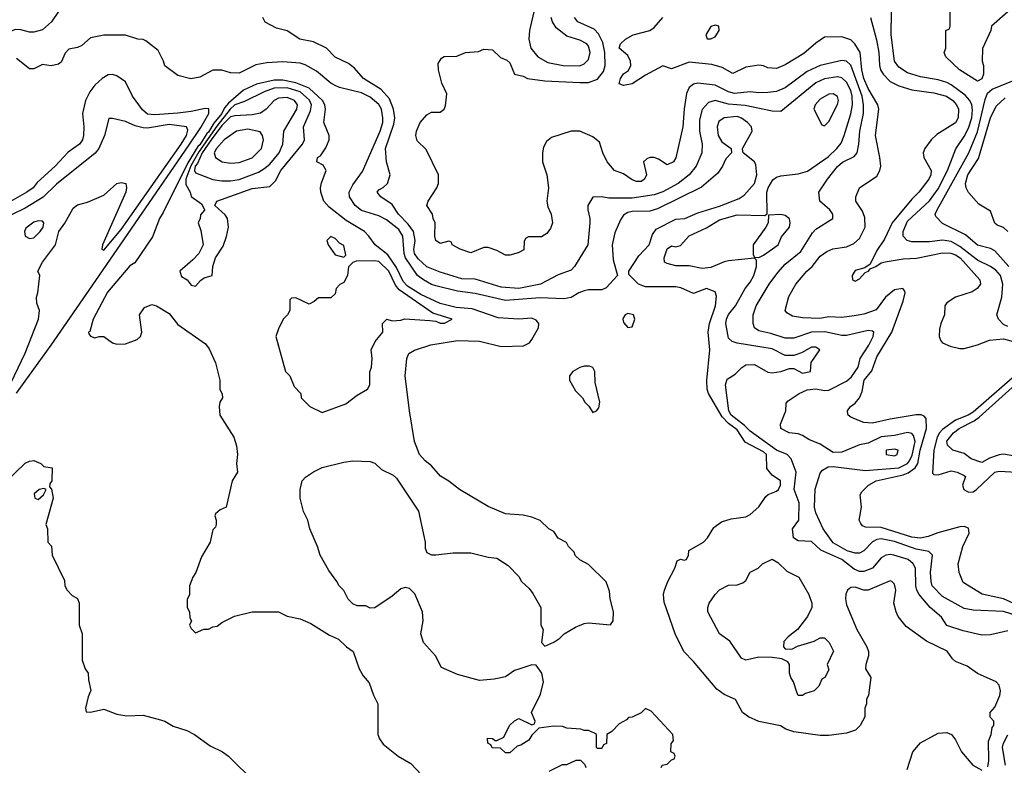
# Model space of a CAD drawing. Header units: inches. Extents: x 1793402 to 1900366, y 320852 to 470679.
# Tile 124 of 256: x 1812585 to 1817093, y 374669 to 378080. Entities that reach past the tile are written whole.
import ezdxf

# ---------------------------------------------------------------- set-up
doc = ezdxf.new("R2010")
doc.units = ezdxf.units.IN
doc.header["$MEASUREMENT"] = 0
doc.layers.add('B8317', color=7, linetype='Continuous')

msp = doc.modelspace()

# ---------------------------------------------------------------- linework, layer by layer
at = {"layer": 'B8317', "color": 4}
for points, elevation in [([(1817110, 376676.2), (1817090, 376684.5), (1817066, 376710), (1817059.3, 376730), (1817082, 376810), (1817086.6, 376870), (1817075.8, 376910), (1817054.5, 376934.5), (1817030, 376951.2), (1816970, 376978.9), (1816890, 377041.7), (1816850, 377065.4), (1816810, 377071.2), (1816750, 377063.6), (1816670, 377062.7), (1816648.7, 377070), (1816630, 377088.7), (1816629.6, 377110), (1816650, 377158), (1816750, 377250.4), (1816790, 377305.5), (1816832.4, 377390), (1816871, 377489), (1816910, 377545.5), (1816930, 377584), (1816943.9, 377630), (1816947.1, 377667.1), (1816944, 377690), (1816935.1, 377710), (1816914.5, 377734.5), (1816850, 377782), (1816830, 377792.6), (1816790, 377804), (1816710, 377818.7), (1816650, 377837), (1816610, 377862.7), (1816589.7, 377889.7), (1816575.1, 378010), (1816578, 378222)], 232), ([(1814944.5, 378135.5), (1814919.1, 378030), (1814916.3, 377990), (1814925.5, 377950), (1814957.3, 377910), (1815003.4, 377883.4), (1815074, 377870), (1815150, 377868.4), (1815170, 377877.3), (1815190, 377898), (1815197, 377930), (1815190, 377959), (1815181.2, 377970), (1815150, 377986.6), (1815090, 378003.7), (1815042, 378042), (1815025.2, 378070), (1815019.3, 378090)], 252), ([(1817110, 378115.3), (1817034, 378050), (1817032, 378030), (1816992.7, 377947.3), (1816992, 377890), (1816998, 377870), (1816998, 377830), (1816991, 377809), (1816970, 377798), (1816888.7, 377850), (1816826, 377910), (1816818, 377930), (1816826, 377950), (1816826, 378030), (1816842, 378038), (1816846, 378050), (1816846, 378130)], 228), ([(1812763, 378117), (1812730.8, 378070), (1812690, 378034), (1812650, 378022), (1812630, 378022), (1812590, 378033.2), (1812564.9, 378035.1), (1812467.7, 377992.3), (1812410, 377934), (1812390, 377928.7), (1812306, 377930), (1812310, 377934), (1812342, 377938), (1812346, 377950), (1812360.4, 377959.6), (1812380.9, 377990), (1812417.6, 378022.4), (1812457.2, 378070), (1812470, 378078), (1812520.1, 378099.9)], 252), ([(1817110, 375283.7), (1817030, 375265.2), (1816990, 375264), (1816904.1, 375284.1), (1816830, 375308.7), (1816806.3, 375346.3), (1816753.2, 375390), (1816703.7, 375450), (1816692, 375470), (1816687.6, 375490), (1816686.6, 375570), (1816676, 375590), (1816653.2, 375610), (1816588, 375630), (1816570, 375633.3), (1816550.4, 375629.6), (1816530, 375618), (1816490.2, 375569.8), (1816450, 375555.6), (1816430, 375555.6), (1816406.5, 375566.5), (1816350, 375610.9), (1816253, 375653), (1816210, 375693.2), (1816150, 375695.3), (1816128.7, 375710), (1816124, 375750), (1816153.2, 375790), (1816154, 375870), (1816131.6, 375930), (1816140.9, 376010), (1816117.2, 376070), (1816099, 376090), (1816050, 376109.6), (1815930, 376198), (1815903.8, 376223.8), (1815842.4, 376270), (1815832.3, 376290), (1815816, 376410), (1815824.2, 376435.8), (1815861.7, 376458.3), (1815891.2, 376488.8), (1815910, 376500.4), (1815950, 376501.6), (1816010, 376467.3), (1816030, 376464), (1816070, 376470.8), (1816110, 376484.7), (1816130, 376484.7), (1816170, 376462.8), (1816206, 376470), (1816208.4, 376511.6), (1816248, 376570), (1816230, 376582), (1816210, 376581.2), (1816164.5, 376555.5), (1816130, 376544), (1816090, 376542.7), (1816030, 376574), (1815870, 376599.3), (1815846.8, 376606.8), (1815830, 376622), (1815818, 376690), (1815822, 376710), (1815829.7, 376730.3), (1815862, 376770), (1815906, 376850), (1815930, 376878.8), (1815947, 376910), (1815959.3, 376950), (1815959, 376979), (1815950, 376988), (1815830, 376976), (1815810, 376972), (1815750, 376946.6), (1815710, 376942), (1815650, 376953.2), (1815590, 376954), (1815550, 376964), (1815538, 376970), (1815535.3, 376990), (1815550, 377031.3), (1815570, 377044.7), (1815590, 377041), (1815610, 377046), (1815649.7, 377090.3), (1815730, 377127.7), (1815790, 377163.7), (1815870, 377186.4), (1815996.4, 377183.6), (1816008, 377192), (1816005.6, 377290), (1816012, 377310), (1816033.3, 377346.7), (1816050, 377359.1), (1816070, 377366), (1816150, 377374), (1816192.5, 377387.5), (1816287.3, 377452.7), (1816327, 377490), (1816345.6, 377514.4), (1816360.5, 377550), (1816391, 377649), (1816398.5, 377690), (1816397.3, 377730), (1816390, 377756), (1816370, 377794), (1816350, 377813.6), (1816330, 377818), (1816270.3, 377809.7), (1816230, 377791.5), (1816070, 377659.3), (1816030, 377660.7), (1815907.5, 377687.5), (1815830, 377693.5), (1815770, 377709.6), (1815739.3, 377700.7), (1815710.4, 377669.6), (1815698, 377622), (1815697.6, 377570), (1815710.4, 377509.6), (1815708, 377470), (1815682, 377410), (1815650.6, 377370), (1815600.7, 377330), (1815530, 377292.8), (1815490, 377278.9), (1815390, 377263.5), (1815282.9, 377262.9), (1815250, 377269), (1815210, 377268), (1815186.8, 377230), (1815186, 377210), (1815196, 377170), (1815196, 377150), (1815186.8, 377050), (1815126, 376950), (1815110, 376934), (1815050, 376913.2), (1814970.3, 376869.7), (1814870, 376849.7), (1814790, 376856.2), (1814670, 376893.2), (1814610, 376894.5), (1814510, 376924.5), (1814450, 376949.6), (1814410, 376985.6), (1814393.3, 377010), (1814390, 377028), (1814395.8, 377070), (1814388.2, 377110), (1814363.8, 377143.8), (1814319.6, 377190), (1814290, 377234), (1814238, 377270), (1814222, 377290), (1814230, 377302), (1814250, 377311.3), (1814269.3, 377330.7), (1814281.2, 377370), (1814264, 377430), (1814260.7, 377490), (1814298.2, 377601.8), (1814303, 377630), (1814296.3, 377670), (1814277.8, 377717.8), (1814239.7, 377759.7), (1814159, 377810), (1814118, 377858), (1814090, 377879), (1814030, 377909), (1813989.4, 377949.4), (1813930, 377979), (1813868, 377990), (1813810, 378028.7), (1813760.4, 378040.4), (1813708.7, 378068.7), (1813698, 378090)], 252), ([(1817190, 375340.4), (1817090, 375372.2), (1816950, 375379.1), (1816910, 375385.4), (1816810, 375441.6), (1816763.6, 375490), (1816757.6, 375510), (1816755.6, 375550), (1816763.7, 375630), (1816747.5, 375647.5), (1816690, 375657.2), (1816590, 375692.2), (1816530, 375704.7), (1816510, 375702.4), (1816489, 375691), (1816450, 375649.4), (1816430, 375639.5), (1816410, 375638.7), (1816373.2, 375650), (1816310, 375686.6), (1816264.2, 375750), (1816230, 375824), (1816224.7, 375850), (1816227.7, 375932.3), (1816250, 376004.7), (1816261.2, 376018.8), (1816286.3, 376033.7), (1816310, 376036), (1816456.7, 376016.7), (1816610, 376030.2), (1816650, 376049.1), (1816659.1, 376060.9), (1816671.9, 376088.1), (1816685.7, 376150), (1816678, 376178), (1816670, 376187), (1816650, 376191.3), (1816590, 376177.7), (1816530, 376171.1), (1816470, 376142.9), (1816430, 376135.1), (1816350, 376101.2), (1816310, 376099), (1816250, 376137.2), (1816198.6, 376158.6), (1816170, 376177.2), (1816150, 376185.2), (1816108, 376190), (1816069.5, 376209.5), (1816068.7, 376230), (1816092.7, 376290), (1816094, 376326), (1816103.2, 376336.8), (1816154, 376370), (1816190, 376386), (1816230, 376390.3), (1816270, 376383.8), (1816290, 376385.5), (1816370, 376426), (1816393.9, 376446.1), (1816423.6, 376490), (1816434, 376530), (1816473.6, 376590), (1816492.3, 376630), (1816495.3, 376650), (1816490, 376655.3), (1816470, 376657.2), (1816370, 376635.6), (1816350, 376635.1), (1816272.1, 376652.1), (1816210.2, 376649.8), (1816130, 376623), (1816090, 376622.4), (1816024.6, 376644.6), (1815970, 376657), (1815949.3, 376670), (1815942.7, 376690), (1815943.7, 376730), (1815957, 376770), (1816017, 376870), (1816056.1, 376923.9), (1816090, 376962), (1816161, 377019), (1816214.8, 377105.2), (1816230, 377121), (1816308, 377170), (1816308.7, 377190), (1816294, 377210), (1816249, 377250), (1816244, 377290), (1816283.7, 377350), (1816330, 377407.7), (1816352.7, 377427.3), (1816405.6, 377454.4), (1816419.3, 377470), (1816427.3, 377510), (1816431.3, 377570), (1816448.4, 377650), (1816448.5, 377690), (1816442.4, 377730), (1816390, 377872), (1816370, 377889.6), (1816350, 377893.6), (1816250, 377869.7), (1816190, 377842.9), (1816090, 377767.6), (1816050, 377751.8), (1816010, 377746.6), (1815970, 377744.5), (1815930, 377749.6), (1815857.3, 377742.7), (1815830, 377749.7), (1815770, 377779.6), (1815690.7, 377789.3), (1815670, 377785.2), (1815650.5, 377769.5), (1815638.5, 377741.5), (1815627.9, 377672.1), (1815622, 377590), (1815590, 377448), (1815578, 377430), (1815550, 377415.3), (1815510, 377442), (1815490, 377448.7), (1815470, 377448.7), (1815456.9, 377443.1), (1815442, 377430), (1815454.8, 377370), (1815446, 377350), (1815430, 377339.3), (1815410, 377339.3), (1815390, 377346.6), (1815350, 377375.3), (1815308, 377390), (1815275.3, 377430), (1815255.3, 377470), (1815239.3, 377519.3), (1815210, 377544), (1815150, 377569), (1815110, 377569.2), (1815019.8, 377540.2), (1814996.9, 377523.1), (1814982.8, 377497.2), (1814978.8, 377470), (1814978.8, 377430), (1814998.8, 377370), (1815006, 377310), (1814998, 377250), (1815003.6, 377223.6), (1815018, 377190), (1815024.7, 377150), (1815015.3, 377124.7), (1814998, 377102), (1814973.7, 377086.3), (1814914.4, 377085.6), (1814901.4, 377078.6), (1814894.8, 377065.2), (1814892.8, 377027.2), (1814867.1, 377012.9), (1814830, 377002.7), (1814810, 377002.7), (1814770, 377024), (1814730, 377038), (1814710, 377038), (1814650, 377013.2), (1814602, 377030), (1814566, 377050), (1814562, 377062), (1814550, 377066), (1814510, 377055.3), (1814490, 377069), (1814485.2, 377090), (1814488, 377150), (1814478, 377170), (1814475.3, 377190), (1814448.7, 377230), (1814455.3, 377250), (1814495.3, 377310), (1814502, 377330), (1814502, 377370), (1814445.6, 377485.6), (1814404.8, 377524.8), (1814399, 377550), (1814402, 377570), (1814419, 377610), (1814450, 377644.7), (1814470, 377656), (1814510, 377656), (1814528.7, 377670), (1814534.8, 377685.2), (1814540.4, 377740.4), (1814518, 377790), (1814502, 377850), (1814501.2, 377878.8), (1814516.4, 377903.6), (1814528.4, 377911.6), (1814587.3, 377912.7), (1814626, 377930), (1814685.2, 377934.8), (1814710, 377944.7), (1814750, 377942), (1814786.4, 377906.4), (1814815.3, 377895.3), (1814830, 377882), (1814851, 377831), (1814890, 377821), (1814910, 377811), (1814990, 377800.7), (1815150, 377792.4), (1815190, 377792.4), (1815230, 377808.2), (1815257.4, 377842.6), (1815265.1, 377870), (1815263.5, 377930), (1815255.7, 377975.7), (1815235.5, 378015.5), (1815215.8, 378035.8), (1815141.2, 378070), (1815126, 378090)], 248), ([(1817150, 375403), (1817090, 375429.7), (1816991.9, 375451.9), (1816905.1, 375505.1), (1816886, 375550), (1816881.2, 375590), (1816902.7, 375670), (1816932.7, 375730), (1816930, 375753.2), (1816910, 375760.9), (1816890, 375759.6), (1816788.5, 375731.5), (1816745.1, 375714.9), (1816710, 375708.3), (1816670, 375712.9), (1816530, 375756.4), (1816458.4, 375758.4), (1816444.4, 375764.4), (1816435.6, 375775.6), (1816429.4, 375790), (1816439.7, 375850), (1816433.6, 375906.4), (1816440.2, 375919.8), (1816472, 375950), (1816506.6, 375970), (1816630, 375997.8), (1816653.3, 376006.7), (1816685.7, 376030), (1816696.8, 376050), (1816708.4, 376110), (1816736.4, 376210), (1816735.9, 376255.9), (1816726.6, 376266.6), (1816712, 376272), (1816690, 376272.3), (1816570, 376252.3), (1816490, 376233.2), (1816450, 376237.2), (1816430, 376244), (1816390, 376262), (1816378, 376270), (1816376.4, 376276.4), (1816375.3, 376290), (1816389, 376310), (1816410, 376326), (1816429.6, 376350.4), (1816442, 376378), (1816451.8, 376430), (1816486, 376474), (1816510, 376537.3), (1816578.9, 376650), (1816630, 376791.3), (1816639.5, 376830), (1816637.2, 376837.2), (1816629.3, 376849.3), (1816590, 376844.2), (1816548.5, 376810), (1816507.2, 376752.8), (1816450, 376733), (1816405.1, 376725.1), (1816350, 376717.6), (1816290, 376719.6), (1816247.9, 376712.1), (1816170, 376716.2), (1816123.3, 376723.3), (1816098, 376738), (1816089.3, 376750), (1816106.5, 376813.5), (1816138, 376870), (1816189.5, 376930), (1816214, 376950), (1816250, 376997.3), (1816280.4, 377019.6), (1816308.3, 377031.7), (1816370, 377041.3), (1816403.7, 377056.3), (1816430, 377078), (1816456.9, 377130), (1816455.2, 377175.2), (1816443.9, 377203.9), (1816414, 377250), (1816414, 377270), (1816429.5, 377310.5), (1816510, 377364), (1816522.9, 377390), (1816527.3, 377410), (1816523.6, 377450), (1816503.6, 377550), (1816518.4, 377670), (1816513.6, 377690), (1816470, 377765.6), (1816450.8, 377810), (1816440.8, 377850), (1816433, 377930), (1816409.4, 377970), (1816390, 377987), (1816350, 378002), (1816270, 377999.3), (1816230, 377972.7), (1816174.6, 377925.4), (1816090, 377872.7), (1816050, 377856), (1816010, 377859.3), (1815990, 377869.2), (1815970, 377872.3), (1815910, 377862.7), (1815850, 377834), (1815801.5, 377861.5), (1815754.2, 377874.2), (1815650, 377886), (1815570, 377855.3), (1815530, 377868), (1815450, 377825.2), (1815390, 377786.6), (1815350, 377779), (1815330, 377786), (1815335.3, 377810), (1815350, 377831.3), (1815372.3, 377847.7), (1815384, 377870), (1815381.2, 377890), (1815370, 377915.3), (1815329.3, 377950), (1815335.3, 377970), (1815359, 377990), (1815394, 378010), (1815469.7, 378030.3), (1815490, 378043.8), (1815529.8, 378090.2)], 244), ([(1816480.5, 378090), (1816507.9, 377987.9), (1816518, 377930), (1816521.7, 377870), (1816526.9, 377850), (1816538.7, 377830), (1816570, 377796.9), (1816610, 377777.4), (1816670, 377758.7), (1816770, 377745.6), (1816829, 377730), (1816857, 377710), (1816873.6, 377690), (1816882.9, 377670), (1816882, 377630), (1816870, 377607.3), (1816784.8, 377555.2), (1816759, 377530), (1816729.2, 377490), (1816721.2, 377470), (1816724, 377450), (1816758, 377390), (1816756.2, 377370), (1816747, 377350), (1816701.6, 377290), (1816670, 377259.3), (1816579.7, 377150), (1816544.1, 377075.9), (1816510, 377024), (1816478.4, 376961.6), (1816455.3, 376944.7), (1816410, 376933), (1816397.2, 376910), (1816398, 376890), (1816410, 376884), (1816430, 376894), (1816456.8, 376923.2), (1816471, 376930), (1816479.6, 376940.4), (1816504.7, 376950), (1816530, 376967), (1816548.2, 376971.8), (1816630, 376985.4), (1816691.3, 376988.7), (1816810, 377013.7), (1816848.8, 377011.2), (1816870, 377004.4), (1816891.2, 376990), (1816981.2, 376890), (1816984, 376870), (1816969, 376850), (1816945.4, 376834.6), (1816869.6, 376810.4), (1816830, 376784.7), (1816821.2, 376770), (1816819, 376730), (1816802, 376690), (1816796.4, 376663.6), (1816795.3, 376630), (1816802, 376610), (1816810, 376602), (1816846, 376586), (1816890, 376576), (1816910, 376576), (1816970, 376592.3), (1817025.9, 376614.2), (1817090, 376619.1), (1817150, 376603.5)], 236), ([(1817018, 374662), (1817022, 374690), (1817020.7, 374779.3), (1817032.7, 374810), (1817038, 374842), (1817046, 374850), (1817046, 374870), (1817028.4, 374888.4), (1817028, 374910), (1817050, 374934), (1817072.1, 374987.9), (1817076, 375010), (1817070, 375035.3), (1817055.3, 375050), (1816970, 375089.3), (1816922.4, 375122.4), (1816870, 375143.7), (1816855.9, 375155.9), (1816831.4, 375191.4), (1816737, 375237), (1816643.7, 375303.7), (1816608, 375350), (1816598, 375370), (1816588, 375410), (1816597.2, 375470), (1816590, 375498), (1816578, 375510), (1816570, 375513.2), (1816470, 375469.4), (1816450, 375469.5), (1816410, 375482.9), (1816390, 375482.7), (1816374.8, 375470), (1816368.3, 375451.7), (1816365.5, 375430), (1816370, 375402), (1816418, 375290), (1816464, 375210), (1816470.7, 375190), (1816470.8, 375170), (1816458.8, 375130), (1816458, 375110), (1816482, 375070), (1816471.1, 374988.9), (1816462, 374970), (1816462, 374950), (1816454, 374930), (1816454, 374890), (1816434, 374850), (1816412, 374830), (1816370, 374815.3), (1816290, 374805.2), (1816250, 374805.2), (1816130, 374822), (1816093.6, 374833.6), (1816069.1, 374849.1), (1815970, 374869.2), (1815922, 374890), (1815895.3, 374910), (1815862, 374970), (1815810, 374993.2), (1815776.6, 375016.6), (1815670, 375144), (1815626, 375190), (1815586.6, 375270), (1815535.5, 375415.5), (1815532.7, 375450), (1815537.2, 375470), (1815552.7, 375510), (1815585.2, 375570), (1815595.3, 375604.7), (1815610, 375612), (1815627.1, 375607.1), (1815638, 375610), (1815648, 375630), (1815648.9, 375651.1), (1815715.3, 375690), (1815734, 375710), (1815764, 375756), (1815798, 375782), (1815843.1, 375796.9), (1815910, 375806), (1815930, 375816), (1815970, 375851.3), (1816001.5, 375898.5), (1816012.5, 375907.5), (1816050, 375922.8), (1816059, 375930), (1816069.2, 375950), (1816069, 375970), (1816030, 375996), (1816006.7, 376026.7), (1816004.2, 376090), (1815990, 376103), (1815907.3, 376147.3), (1815870, 376203), (1815830, 376231.8), (1815802.2, 376262.2), (1815739.2, 376370), (1815732.6, 376390), (1815731.5, 376428.5), (1815745.1, 376570), (1815736.9, 376650), (1815743, 376690), (1815771.3, 376770), (1815775.1, 376815.1), (1815770, 376835.3), (1815730, 376849.2), (1815670, 376827.3), (1815612.7, 376852.7), (1815590, 376857.6), (1815450, 376858), (1815418, 376870), (1815374.6, 376914.6), (1815374, 376930), (1815420.1, 376999.9), (1815467, 377050), (1815483.1, 377096.9), (1815498.7, 377121.3), (1815590, 377167.7), (1815630.7, 377170.7), (1815690, 377196.4), (1815790, 377226.7), (1815878.7, 377261.3), (1815902.9, 377277.1), (1815949.4, 377330), (1815959.6, 377370), (1815956.2, 377416.2), (1815949.5, 377429.5), (1815898, 377470), (1815896.4, 377476.4), (1815895.3, 377490), (1815939, 377570), (1815935.3, 377590), (1815917.2, 377610), (1815889.7, 377629.6), (1815870, 377636.3), (1815810, 377631.5), (1815785.9, 377614.2), (1815778, 377590), (1815783, 377550), (1815800.3, 377520.3), (1815842, 377490), (1815844.7, 377470), (1815817.5, 377442.5), (1815803, 377410), (1815781.7, 377378.3), (1815707.1, 377312.9), (1815505.3, 377214.7), (1815470, 377203.7), (1815390, 377201.6), (1815370, 377197), (1815350, 377185.2), (1815336.1, 377163.9), (1815310, 377104), (1815298.4, 377050), (1815301.7, 376981.7), (1815322, 376910), (1815270, 376853.2), (1815250, 376844.5), (1815190, 376843.7), (1815170, 376839.3), (1815144.7, 376830), (1815110.6, 376809.4), (1815077.1, 376802.9), (1814967.6, 376807.6), (1814810, 376794.7), (1814670, 376827.7), (1814590, 376838), (1814490, 376861.4), (1814470, 376867.9), (1814433.6, 376890), (1814407.1, 376910), (1814352, 376990), (1814345.3, 377010), (1814339.8, 377090), (1814320.5, 377120.5), (1814264.8, 377164.8), (1814230, 377181.7), (1814150, 377207.4), (1814121.6, 377230), (1814095.1, 377270), (1814093.6, 377290), (1814110, 377324.9), (1814154.8, 377385.3), (1814235.3, 377570), (1814247.4, 377610), (1814248.5, 377630), (1814241.1, 377670), (1814230, 377691.5), (1814190, 377725.4), (1814150, 377744.4), (1814050, 377769.7), (1814030, 377778.9), (1814009.5, 377790), (1813943.5, 377843.5), (1813892.7, 377872.7), (1813870, 377880.5), (1813790, 377887.1), (1813717.4, 377882.6), (1813667, 377873), (1813590, 377834.5), (1813550, 377837.2), (1813510, 377849.3), (1813470, 377849.2), (1813410, 377817.2), (1813369.5, 377809.5), (1813310, 377824), (1813250, 377868.7), (1813244, 377890), (1813218.6, 377938.6), (1813163.1, 377983.1), (1813150, 377988.7), (1813126, 377990), (1813069.2, 378009.2), (1812970, 378009), (1812910, 377996), (1812870, 377961.2), (1812850, 377952.7), (1812810, 377945.2), (1812792.8, 377927.2), (1812774.9, 377885.1), (1812763.5, 377876.5), (1812730, 377869), (1812690, 377875.3), (1812650, 377855.3), (1812630, 377855.3), (1812570, 377902)], 256), ([(1812570, 376370.6), (1812730, 376590.4), (1812934.1, 376885.9), (1813357.8, 377502.2), (1813413.9, 377586.1), (1813451.3, 377651.3), (1813451.2, 377671.2), (1813434.1, 377674.2), (1813370, 377659.7), (1813310, 377652.2), (1813204.7, 377644.7), (1813170, 377648.2), (1813146.8, 377666.8), (1813101.6, 377730), (1813070, 377796), (1813030, 377823.6), (1813010, 377829.6), (1812990, 377827.6), (1812963, 377810), (1812930, 377779.5), (1812907, 377750), (1812887, 377710), (1812872.4, 377650), (1812879.3, 377590), (1812878, 377550), (1812873.4, 377530), (1812858.8, 377510), (1812807, 377473), (1812747.7, 377410), (1812665.9, 377334.2), (1812647.3, 377310), (1812617.3, 377290), (1812510.7, 377230)], 264), ([(1817114.3, 376950), (1817050, 377022.7), (1817030, 377032.3), (1816970, 377047.6), (1816915.1, 377095.1), (1816810, 377146.6), (1816779.3, 377179.3), (1816776, 377190), (1816785.1, 377210), (1816931.1, 377470), (1816970, 377567.3), (1817005.1, 377714.9), (1817017, 377743), (1817038, 377762), (1817210, 377831.7)], 228), ([(1815522, 374658), (1815526, 374670), (1815550, 374674), (1815570, 374694), (1815582, 374698), (1815586, 374710), (1815582, 374722), (1815566, 374730), (1815567.3, 374767.3), (1815578, 374782), (1815575.3, 374810), (1815476.5, 374916.5), (1815450, 374928), (1815430.9, 374909.1), (1815390, 374888.7), (1815372, 374888), (1815363.6, 374876.4), (1815330, 374858), (1815296.9, 374823.1), (1815274, 374810), (1815271.6, 374768.4), (1815258, 374762), (1815250, 374746), (1815230, 374746), (1815226, 374750), (1815226, 374810), (1815216.4, 374816.4), (1815190, 374828), (1815170, 374828), (1815154.6, 374834.6), (1815090, 374838), (1815070, 374846), (1815030, 374848), (1814962, 374838), (1814930, 374806), (1814916.9, 374783.1), (1814879.6, 374760.4), (1814863.6, 374756.4), (1814830, 374726), (1814810, 374726), (1814787.3, 374747.3), (1814748.4, 374748.4), (1814742, 374762), (1814728, 374770), (1814727.3, 374792.7), (1814750, 374792), (1814762, 374782), (1814770, 374782), (1814802, 374798), (1814828, 374850), (1814850, 374872), (1814870, 374882), (1814930, 374854), (1814942, 374858), (1814946, 374870), (1814928, 374910), (1814970, 374994), (1814984, 375050), (1814975.3, 375090), (1814950, 375126), (1814930, 375128), (1814870, 375108.7), (1814850, 375102), (1814810, 375074), (1814758, 375062), (1814690, 375057.2), (1814590, 375084), (1814516.4, 375116.4), (1814489, 375170), (1814434, 375230), (1814421.2, 375270), (1814433.2, 375330), (1814429, 375370), (1814393.6, 375453.6), (1814370, 375478), (1814350, 375482), (1814330, 375475.3), (1814290, 375442), (1814211.6, 375388.4), (1814190, 375388), (1814170, 375398), (1814130, 375398), (1814110, 375408), (1814089.1, 375429.1), (1814070, 375468), (1814048, 375490), (1814038, 375510), (1814000.2, 375560.2), (1813961.2, 375630), (1813949, 375670), (1813914, 375750), (1813904, 375790), (1813884, 375830), (1813868.7, 375890), (1813868.7, 375930), (1813878, 375970), (1813893.6, 375986.4), (1813930, 376011.3), (1813969.4, 376030.6), (1814070, 376056), (1814110, 376061), (1814190, 376058), (1814211, 376051), (1814242, 376022), (1814295.3, 375995.3), (1814310, 375982), (1814410.9, 375830.9), (1814441, 375690), (1814442, 375662), (1814450, 375642), (1814471, 375631), (1814490, 375630.8), (1814570, 375640.7), (1814650, 375641), (1814730, 375621), (1814770, 375616), (1814822, 375582), (1814870, 375532), (1814882, 375510), (1814918, 375478), (1814935.3, 375455.3), (1814972, 375390), (1814972, 375310), (1814982, 375290), (1814974, 375230), (1814990, 375214), (1815030, 375232), (1815058, 375250), (1815078, 375270), (1815130, 375301), (1815170, 375318), (1815190, 375321), (1815290, 375312), (1815302, 375330), (1815304, 375370), (1815289.2, 375430), (1815285.6, 375465.6), (1815270, 375508), (1815190, 375588), (1815150, 375608), (1815129.1, 375629.1), (1815123.1, 375643.1), (1815098, 375670), (1815088.4, 375688.4), (1815050, 375708), (1815030, 375738), (1815008, 375750), (1814968.9, 375788.9), (1814930, 375804), (1814890, 375813.2), (1814810, 375819), (1814730, 375853.2), (1814599, 375930), (1814550, 375969.2), (1814512.1, 375992.1), (1814470, 376039), (1814441.5, 376061.5), (1814415.3, 376090), (1814393.2, 376150), (1814369.3, 376290), (1814349.4, 376450), (1814357.2, 376530), (1814366.8, 376553.2), (1814392.1, 376567.9), (1814467.5, 376592.5), (1814590, 376612.2), (1814690, 376608.7), (1814790, 376584.4), (1814892.3, 376587.7), (1814918.9, 376601.1), (1814930, 376616), (1814960.9, 376670), (1814962.7, 376690), (1814950, 376705.2), (1814930, 376713.6), (1814870.4, 376709.6), (1814776.4, 376716.4), (1814656.3, 376756.3), (1814583.6, 376763.6), (1814510, 376781.6), (1814422.1, 376822.1), (1814360.7, 376860.7), (1814341.4, 376881.4), (1814310, 376946.6), (1814270, 377004.7), (1814212.3, 377050), (1814184.5, 377090), (1814164.5, 377110), (1814080.4, 377160.4), (1814002, 377222), (1813977.4, 377250), (1813963.6, 377290), (1813962.9, 377310), (1813966.8, 377333.2), (1813988, 377390), (1813974.6, 377414.6), (1813946, 377430), (1813948.7, 377450), (1813963.1, 377456.9), (1813987, 377493), (1814002.7, 377530), (1814002.7, 377550), (1813978, 377610), (1813986, 377670), (1813983, 377690), (1813971.3, 377710), (1813910, 377766.6), (1813850, 377791.4), (1813790, 377802.6), (1813750, 377802.9), (1813670, 377785.3), (1813610, 377757.8), (1813541.7, 377698.3), (1813523.3, 377676.7), (1813510.7, 377650), (1813474.3, 377605.7), (1813450, 377565.2), (1813441.3, 377558.7), (1813410, 377506.6), (1813400.8, 377499.2), (1813355.1, 377424.9), (1813242.5, 377197.5), (1813224.7, 377170), (1813193.4, 377086.6), (1813112.8, 376967.2), (1813090, 376954.3), (1812987.5, 376832.5), (1812922, 376710), (1812906.2, 376653.8), (1812901, 376650), (1812902, 376642), (1812910, 376632), (1812930, 376624.7), (1812949, 376631), (1812970.8, 376630.8), (1813010, 376601), (1813030, 376594.8), (1813070, 376597.3), (1813123.2, 376616.8), (1813139, 376630), (1813145.2, 376650), (1813134, 376730), (1813156.5, 376763.5), (1813190, 376776), (1813212, 376770), (1813270, 376736), (1813310, 376686), (1813436.3, 376596.3), (1813453.2, 376573.2), (1813482, 376510), (1813502, 376430), (1813502, 376390), (1813512.7, 376367.3), (1813514, 376350), (1813502, 376330), (1813498, 376310), (1813501, 376270), (1813566, 376170), (1813578, 376130), (1813582, 376090), (1813578, 376050), (1813582, 376010), (1813558, 375970), (1813531.3, 375850), (1813502.8, 375837.2), (1813481, 375819), (1813478, 375810), (1813484.7, 375790), (1813484.7, 375770), (1813482, 375758), (1813470, 375746), (1813466, 375734), (1813458, 375690), (1813416.9, 375623.1), (1813391.3, 375550), (1813378, 375530), (1813362, 375490), (1813362, 375450), (1813352.7, 375427.3), (1813352, 375390), (1813362, 375370), (1813363.6, 375343.6), (1813372, 375330), (1813362, 375310), (1813370, 375294), (1813390, 375274), (1813428.4, 375291.6), (1813450, 375292), (1813470, 375302), (1813490, 375304.7), (1813510, 375322), (1813568.9, 375351.1), (1813650, 375371.3), (1813770, 375371.3), (1813810, 375351.3), (1813870, 375338), (1813918, 375318), (1814003.5, 375263.5), (1814045.4, 375245.4), (1814082, 375210), (1814112, 375190), (1814138.8, 375110), (1814158, 375078), (1814185.4, 375045.4), (1814204.7, 374990), (1814224.7, 374950), (1814224.7, 374810), (1814232, 374790), (1814250, 374764.7), (1814318, 374710), (1814376.8, 374676.8), (1814424.9, 374624.9)], 264), ([(1817109.4, 377110), (1817090, 377129.4), (1817060.1, 377140.1), (1817049.3, 377149.3), (1817030, 377204), (1816976, 377236), (1816929.5, 377289.5), (1816919, 377310), (1816916, 377330), (1816926, 377370), (1816975.1, 377445), (1817030, 377630.7), (1817055.7, 377684.3), (1817097.8, 377722.2)], 224), ([(1812464.4, 376250), (1812610, 376553.4), (1812671.6, 376710), (1812675.3, 376750), (1812663.1, 376783.1), (1812662, 376810), (1812668.7, 376830), (1812678, 376910), (1812668, 376930), (1812689.2, 376970), (1812749.5, 377050), (1812764.7, 377110), (1812791.8, 377148.2), (1812830, 377218), (1812850, 377232.4), (1812895.8, 377244.2), (1812970, 377277.6), (1813030, 377330.7), (1813050, 377334.8), (1813070.9, 377330.9), (1813074.8, 377310), (1813070.6, 377290), (1812964, 377050), (1812962, 377030), (1812970, 377024.7), (1813050, 377120.5), (1813325.3, 377510), (1813349.7, 377550), (1813354.9, 377574.9), (1813349.5, 377589.5), (1813270, 377599.7), (1813170, 377584.2), (1813150, 377585.1), (1813113.8, 377593.8), (1813070, 377614), (1813010, 377628), (1812992.7, 377627.3), (1812973.4, 377550), (1812948, 377490), (1812930.2, 377469.8), (1812753.3, 377326.7), (1812692, 377268), (1812610, 377218), (1812497.7, 377162.3)], 268), ([(1817141.5, 376450), (1816950, 376284.7), (1816927.3, 376270), (1816870, 376247.1), (1816810, 376205), (1816795.8, 376190), (1816785.6, 376170), (1816769.8, 376110), (1816764.7, 376004.7), (1816770, 375999.3), (1816790, 375998), (1816850, 376016.4), (1816877.2, 376010), (1816910, 375994.5), (1816915.1, 375990), (1816902, 375950), (1816907.3, 375930), (1816930, 375917.6), (1816950, 375919.7), (1816965.5, 375930), (1817050, 376009.5), (1817070, 376014.5), (1817150, 376009.5)], 236), ([(1817150, 376080.7), (1817090, 376091.6), (1817070, 376089.7), (1817025.5, 376074.5), (1816990, 376053.2), (1816942, 376070), (1816910, 376095.3), (1816858, 376110), (1816833.6, 376133.6), (1816830, 376151.3), (1816860.9, 376190), (1816887, 376210), (1816955.1, 376244.9), (1816978.5, 376261.5), (1817189.3, 376450.7)], 232), ([(1812518, 375962), (1812610, 376050.8), (1812630, 376060.7), (1812650, 376062.8), (1812682, 376050), (1812696, 376036), (1812734, 376030), (1812732, 375970), (1812723.6, 375956.4), (1812722, 375942), (1812731.6, 375931.6), (1812738, 375890), (1812704.7, 375770), (1812712, 375750), (1812714, 375690), (1812731.6, 375671.6), (1812734, 375630), (1812790, 375514), (1812792, 375490), (1812802, 375470), (1812825.4, 375445.4), (1812850, 375432), (1812858, 375410), (1812858, 375310), (1812871.3, 375270), (1812872, 375150), (1812884.7, 375110), (1812898, 375090), (1812899.6, 375059.6), (1812910.8, 375010.8), (1812898, 374982), (1812886, 374930), (1812890, 374914), (1812910, 374911.3), (1812970, 374926), (1813030, 374902), (1813075.3, 374895.3), (1813150, 374897.3), (1813230, 374877.1), (1813250, 374870.4), (1813287.4, 374847.4), (1813350, 374828), (1813386, 374810), (1813458, 374758), (1813514, 374730), (1813540.7, 374710), (1813662.8, 374590)], 256), ([(1816649, 374650), (1816674, 374730), (1816710, 374771.3), (1816790, 374816), (1816830, 374818.8), (1816851.3, 374810), (1816870, 374784.7), (1816897.3, 374730), (1816948.8, 374668.8), (1816990, 374646)], 256), ([(1817098.7, 374670), (1817084.2, 374750), (1817089.7, 374770), (1817110, 374807.3)], 252), ([(1815010, 374642), (1815070, 374672), (1815090, 374672), (1815132.7, 374692.7), (1815152.7, 374692.7), (1815172.7, 374672.7), (1815178, 374658)], 264)]:
    msp.add_lwpolyline(points, dxfattribs=dict(at, elevation=elevation))
for points, elevation in [([(1815770, 378055.3), (1815750, 378048), (1815726, 378010), (1815732.7, 377992.7), (1815750, 377992), (1815770, 378002), (1815788, 378030), (1815786, 378050)], 244), ([(1813810, 377767.9), (1813750, 377766.4), (1813704, 377750), (1813615.1, 377704.9), (1813570, 377689.8), (1813548.9, 377671.1), (1813487.4, 377592.6), (1813405.2, 377474.8), (1813368.5, 377411.5), (1813345.5, 377350), (1813345.8, 377325.8), (1813366, 377290), (1813371, 377271), (1813416.9, 377236.9), (1813431.6, 377211.6), (1813431.6, 377208.4), (1813412.7, 377187.3), (1813412, 377170), (1813402, 377150), (1813415.3, 377115.3), (1813424.7, 377050), (1813404.7, 377010), (1813378.5, 376981.5), (1813318, 376930), (1813325.4, 376905.4), (1813352, 376890), (1813370, 376864.7), (1813390, 376861), (1813413.2, 376886.8), (1813430, 376898), (1813466, 376910), (1813468.9, 376951.1), (1813482, 376990), (1813516.5, 377043.5), (1813532.3, 377087.7), (1813540.9, 377130), (1813536, 377170), (1813526.3, 377186.3), (1813478, 377230), (1813488, 377250), (1813650, 377308), (1813730, 377317.3), (1813757.1, 377342.9), (1813781.3, 377390), (1813880.7, 377510), (1813889.5, 377530.5), (1813885.1, 377590), (1813916.6, 377663.4), (1813921.1, 377690), (1813912.2, 377712.2), (1813869.1, 377749.1)], 268), ([(1813810, 377723.5), (1813770, 377720.5), (1813750.7, 377710), (1813714, 377670), (1813687.2, 377652.8), (1813650, 377644.4), (1813570, 377640.4), (1813550, 377635.5), (1813510, 377595.2), (1813461.3, 377530), (1813420.3, 377470), (1813398.7, 377421.3), (1813388.5, 377410), (1813385.2, 377390), (1813390, 377378.4), (1813470, 377348.5), (1813510, 377342), (1813550, 377342), (1813590, 377348.7), (1813678, 377382), (1813703.3, 377396.7), (1813730, 377419.3), (1813773.6, 377470), (1813789.6, 377510), (1813795.1, 377570), (1813853.6, 377670), (1813856.9, 377690), (1813843.7, 377710)], 272), ([(1816310, 377741.2), (1816290, 377739.3), (1816250, 377716), (1816226.8, 377690), (1816221, 377670), (1816258, 377598), (1816270, 377594), (1816290, 377614), (1816330, 377692), (1816334.5, 377710), (1816330, 377728)], 256), ([(1813630, 377578.4), (1813578, 377570), (1813521, 377530), (1813486, 377490), (1813476, 377470), (1813481, 377450), (1813512, 377430), (1813550, 377423), (1813590, 377426), (1813650, 377447.7), (1813692.3, 377490), (1813700.9, 377530), (1813697.2, 377550), (1813686.3, 377566.3)], 276), ([(1816070, 377189.2), (1816014, 377186), (1816011.3, 377150), (1816002, 377130), (1815942.8, 377050), (1815943.6, 377003.6), (1815950, 376994), (1815970, 376992), (1815990, 377002.8), (1816057.2, 377050), (1816073.2, 377086.8), (1816109, 377130), (1816112.3, 377150), (1816109.1, 377169.1), (1816090, 377184)], 252), ([(1812670, 377159), (1812650, 377152.7), (1812613.7, 377126.3), (1812607.7, 377110), (1812611, 377090), (1812630, 377079.1), (1812650, 377082), (1812679.3, 377110), (1812693.2, 377130), (1812695.3, 377150), (1812690, 377158)], 272), ([(1814010, 377088), (1813992, 377070), (1813998, 377050), (1814030, 377004.7), (1814070, 376994), (1814078, 377002), (1814070, 377046), (1814050, 377058), (1814030, 377078)], 268), ([(1814210, 376976.9), (1814125.4, 376974.6), (1814111, 376969), (1814091.1, 376948.9), (1814086, 376910), (1814070, 376878), (1814051.6, 376868.4), (1814034, 376850), (1814030, 376826), (1814010, 376808), (1813952.7, 376807.3), (1813934, 376790), (1813910, 376778), (1813850, 376808), (1813830, 376806), (1813822, 376798), (1813822, 376750), (1813810.9, 376729.1), (1813792, 376710), (1813770, 376666), (1813758, 376630), (1813802, 376470), (1813822, 376450), (1813842, 376402), (1813872, 376370), (1813874, 376350), (1813914, 376310), (1813970, 376282), (1814078, 376322), (1814130, 376362), (1814178, 376390), (1814188, 376410), (1814188.4, 376468.4), (1814195.3, 376490), (1814199, 376530), (1814194, 376570), (1814212.9, 376607.1), (1814248, 376650), (1814246, 376690), (1814266, 376710), (1814290, 376702), (1814330, 376704.7), (1814349.2, 376710.8), (1814463.5, 376703.5), (1814490, 376701), (1814510, 376692), (1814530, 376692), (1814566, 376710), (1814477.5, 376737.5), (1814323.1, 376843.1), (1814305.5, 376865.5), (1814275.1, 376930), (1814230, 376973)], 268), ([(1815370, 376736), (1815358, 376730), (1815350, 376718), (1815346.8, 376710), (1815350, 376694), (1815370, 376672), (1815390, 376674), (1815402, 376710), (1815395.3, 376730)], 264), ([(1815194, 376494), (1815170, 376494), (1815150, 376489), (1815118, 376470), (1815102, 376450), (1815102, 376430), (1815130, 376382), (1815162, 376350), (1815172, 376330), (1815191.3, 376311.3), (1815210, 376282), (1815226, 376290), (1815236.4, 376303.6), (1815242, 376330), (1815220.2, 376420.2), (1815219, 376470), (1815208.9, 376488.9)], 264), ([(1816590, 376115.1), (1816552, 376110), (1816552, 376090), (1816590, 376084.9), (1816602, 376090), (1816608, 376110)], 252), ([(1812695.3, 375935.3), (1812674, 375930), (1812652, 375910), (1812654, 375890), (1812670, 375884.7), (1812694.6, 375905.4), (1812706, 375930)], 256), ([(1816120.4, 375199.6), (1816145.6, 375214.4), (1816223.2, 375236.8), (1816250, 375252), (1816270, 375252), (1816292, 375230), (1816311.1, 375191.1), (1816282, 375130), (1816290, 375106), (1816271.3, 375070), (1816258, 375062), (1816244.7, 375030), (1816222, 375010), (1816182.8, 374997.2), (1816170, 374988.7), (1816150, 374988.7), (1816142.7, 375002.7), (1816127.3, 375050), (1816115.1, 375070), (1816109.5, 375090.5), (1816109.1, 375129.1), (1816102, 375142), (1816075.3, 375155.3), (1816030, 375161.2), (1815970, 375162.7), (1815910, 375149), (1815890, 375158), (1815837.2, 375237.2), (1815788.7, 375270), (1815735.3, 375370), (1815735.3, 375390), (1815742, 375410), (1815768.7, 375450), (1815790, 375471.3), (1815830, 375492), (1815870, 375494), (1815896.4, 375503.6), (1815910, 375514), (1815930, 375552), (1815966, 375570), (1815986, 375590), (1816030, 375611.3), (1816056.9, 375596.9), (1816096.9, 375556.9), (1816152, 375530), (1816198, 375450), (1816211.3, 375410), (1816211.3, 375390), (1816192, 375350), (1816146, 375290), (1816103.4, 375256.6), (1816084.5, 375235.5), (1816082, 375210), (1816090, 375202)], 252)]:
    msp.add_lwpolyline(points, close=True, dxfattribs=dict(at, elevation=elevation))

doc.saveas('drawing.dxf')
